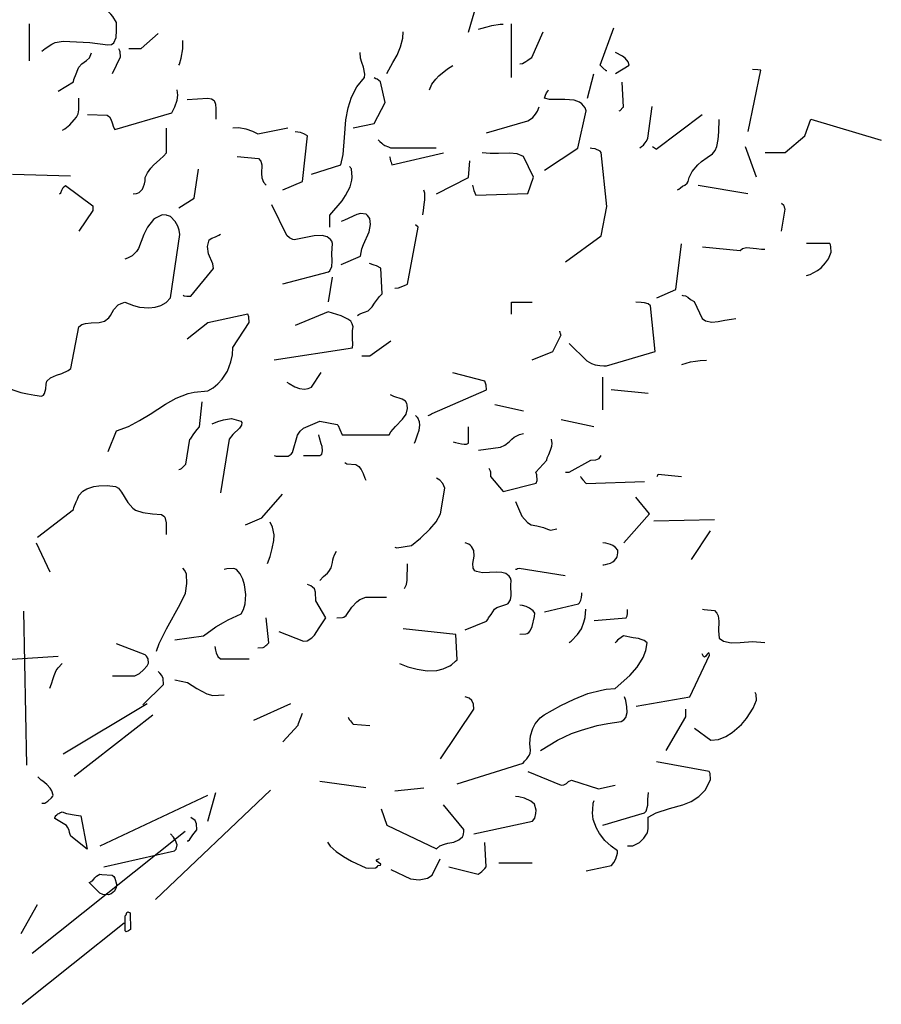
# Model space of a CAD drawing. Header units: metres. Extents: x 104013 to 108981, y 427946 to 428479.
# Tile 87 of 256: x 108742.72 to 108745.11, y 428254.22 to 428256.96. Entities that reach past the tile are written whole.
import ezdxf

# ---------------------------------------------------------------- set-up
doc = ezdxf.new("R2010")
doc.units = ezdxf.units.M
doc.layers.add('N-WE-GR-BOOM-SD', color=90, linetype='Continuous', lineweight=25)

# ---------------------------------------------------------------- blocks, each defined once
blk = doc.blocks.new('SGR-BOOM_S02_G_ZIJ-D')
at = {"flags": 128}
for points in [[(1.7459, 6.422), (1.7882, 6.5654)], [(0.2635, 6.3552), (0.2746, 6.3652), (0.298, 6.3797), (0.3102, 6.3853), (0.338, 6.3908), (0.4303, 6.3853), (0.4926, 6.3775), (0.5059, 6.3786), (0.5137, 6.3842), (0.5215, 6.4031), (0.5226, 6.4275), (0.5226, 6.4553), (0.5104, 6.4765), (0.5026, 6.4842), (0.4948, 6.492), (0.4804, 6.5009), (0.4648, 6.5087), (0.4615, 6.5076), (0.4537, 6.5065), (0.4448, 6.5009), (0.4403, 6.4965), (0.4359, 6.4931)], [(0.2201, 6.3219), (0.2201, 6.4509)], [(1.7804, 6.432), (1.7893, 6.4342), (1.8104, 6.4398), (1.8271, 6.4453), (1.856, 6.4498), (1.866, 6.4498)], [(1.8949, 6.264), (1.8949, 6.4509)], [(2.2264, 6.2874), (2.2241, 6.2874), (2.213, 6.2974), (2.2041, 6.3074), (2.2508, 6.4364)], [(0.566, 6.3652), (0.6082, 6.3652), (0.6672, 6.4175)], [(1.4623, 6.2785), (1.4835, 6.3163), (1.4979, 6.3419), (1.5102, 6.3708), (1.5179, 6.4008), (1.5191, 6.4231)], [(1.9239, 6.3119), (1.9339, 6.313), (1.945, 6.3197), (1.9528, 6.3241), (1.9606, 6.3297), (1.9661, 6.3341), (2.005, 6.4231)], [(0.7395, 6.3074), (0.7417, 6.3108), (0.7473, 6.3308), (0.7528, 6.3641), (0.7539, 6.3819), (0.7539, 6.3931)], [(0.3202, 6.2162), (0.3736, 6.2496), (0.3747, 6.2574), (0.3825, 6.2774), (0.3881, 6.2919), (0.3914, 6.2996), (0.4025, 6.3119), (0.4103, 6.3174), (0.4181, 6.323), (0.4292, 6.333), (0.4359, 6.3497)], [(0.5093, 6.2785), (0.5371, 6.3363), (0.536, 6.353), (0.5349, 6.3564), (0.5315, 6.3641)], [(1.201, 5.9282), (1.3022, 5.9604), (1.31, 5.996), (1.3155, 6.0561), (1.32, 6.1173), (1.3278, 6.1584), (1.3389, 6.1962), (1.3578, 6.2318), (1.3845, 6.264), (1.3856, 6.2763), (1.3812, 6.2996), (1.3756, 6.3163), (1.3711, 6.3308), (1.37, 6.3508)], [(2.2564, 6.2785), (2.3042, 6.3074), (2.3009, 6.3185), (2.2909, 6.3308), (2.2808, 6.3386), (2.2564, 6.3508)], [(1.6102, 6.2207), (1.6191, 6.2407), (1.6325, 6.2585), (1.6425, 6.2696), (1.6736, 6.2941), (1.6914, 6.3063)], [(2.1596, 6.1918), (2.1819, 6.2774)], [(2.7179, 6.0761), (2.7624, 6.2896), (2.7513, 6.2907), (2.7324, 6.2919)], [(1.3456, 6.0894), (1.4179, 6.1039), (1.4568, 6.1773), (1.4401, 6.2496), (1.4345, 6.254), (1.429, 6.2585), (1.4245, 6.2596), (1.4179, 6.2629)], [(2.2697, 6.1484), (2.2731, 6.1495), (2.282, 6.1595), (2.2842, 6.1606), (2.2797, 6.2485)], [(0.4225, 6.135), (0.4904, 6.1328), (0.4982, 6.1273), (0.5037, 6.1195), (0.5082, 6.1061), (0.5126, 6.0917), (0.5171, 6.0828), (0.715, 6.1417), (0.725, 6.1617), (0.7339, 6.1851), (0.7361, 6.2029), (0.7339, 6.2207)], [(2.0106, 5.9415), (2.1263, 6.0183), (2.1552, 6.1484), (2.1518, 6.1584), (2.1396, 6.1729), (2.1318, 6.1784), (2.1129, 6.1851), (2.0807, 6.1873), (2.0273, 6.1873), (2.0106, 6.1918), (2.0117, 6.1962), (2.0128, 6.1995), (2.0139, 6.2029), (2.0173, 6.2107), (2.0217, 6.2162), (2.0239, 6.2207)], [(0.3347, 6.0806), (0.3436, 6.0861), (0.3603, 6.0995), (0.3758, 6.1173), (0.3836, 6.1261), (0.3892, 6.1373), (0.3925, 6.1517), (0.3925, 6.1918)], [(0.7684, 6.1873), (0.8407, 6.1918), (0.8529, 6.1895), (0.8618, 6.184), (0.8674, 6.1717), (0.8685, 6.1551), (0.8685, 6.1195)], [(1.8082, 6.0717), (1.9528, 6.1139), (1.9617, 6.1195), (1.9695, 6.125), (1.9784, 6.1362), (1.9861, 6.1473), (1.9917, 6.1617)], [(2.342, 6.0194), (2.3476, 6.0238), (2.3542, 6.0294), (2.3587, 6.0361), (2.3643, 6.0427), (2.3687, 6.0528), (2.3843, 6.1628)], [(2.3854, 6.0238), (2.3887, 6.0216), (2.3954, 6.0172), (2.3987, 6.0149), (2.5578, 6.135)], [(2.4721, 5.8737), (2.4766, 5.8759), (2.4832, 5.8804), (2.4899, 5.8859), (2.4977, 5.8904), (2.5055, 5.8971), (2.5099, 5.9026), (2.5133, 5.916), (2.5233, 5.9371), (2.5433, 5.9604), (2.5555, 5.9716), (2.5755, 5.986), (2.5945, 5.9983), (2.6034, 6.0105), (2.6089, 6.0238), (2.6134, 6.0483), (2.6156, 6.075), (2.6167, 6.1184)], [(2.7768, 6.0038), (2.8469, 6.0038), (2.9147, 6.0616), (2.9359, 6.1195), (3.1805, 6.0461)], [(0.5804, 5.8592), (0.5927, 5.8604), (0.596, 5.8626), (0.6016, 5.8648), (0.6094, 5.8726), (0.6127, 5.8759), (0.6205, 5.8948), (0.6227, 5.9048), (0.6227, 5.916), (0.6305, 5.9326), (0.6416, 5.9493), (0.6516, 5.9593), (0.6739, 5.9794), (0.6861, 5.9905), (0.6961, 6.0027), (0.6961, 6.0883)], [(0.9274, 6.0894), (0.9474, 6.0906), (0.9719, 6.0861), (0.9953, 6.0772), (1.0142, 6.0683), (1.1187, 6.0894)], [(1.1009, 5.8737), (1.1687, 5.9026), (1.1865, 6.0616), (1.1743, 6.0683), (1.1621, 6.0728), (1.1432, 6.075)], [(1.4323, 6.0472), (1.4379, 6.0416), (1.4445, 6.0361), (1.4479, 6.0327), (1.4557, 6.0283), (1.4679, 6.0227), (1.4746, 6.0194), (1.6336, 6.0194)], [(1.4712, 5.9894), (1.4723, 5.9871), (1.4735, 5.9805), (1.4746, 5.9749), (1.4768, 5.9693), (1.4801, 5.9604), (1.6592, 6.0027)], [(1.7604, 5.8893), (1.7626, 5.8804), (1.7648, 5.8715), (1.7715, 5.8548), (1.9528, 5.8604), (1.9717, 5.9171), (1.9372, 5.9894), (1.915, 5.9983), (1.8883, 6.0016), (1.8505, 6.0005), (1.8215, 5.9994), (1.7937, 6.0027)], [(2.0829, 5.6235), (2.2074, 5.7136), (2.2264, 5.8159), (2.2074, 6.0038), (2.2041, 6.0083), (2.1863, 6.0161), (2.1752, 6.0172), (2.1685, 6.0183)], [(2.7468, 5.9171), (2.709, 6.0227)], [(0.9419, 5.9894), (1.0164, 5.9827), (1.0242, 5.9738), (1.0275, 5.9604), (1.0264, 5.9304), (1.0275, 5.9149), (1.0331, 5.9004), (1.0431, 5.8893)], [(1.6347, 5.8592), (1.7459, 5.916), (1.7504, 5.9749)], [(0.1612, 5.9282), (0.3625, 5.9226)], [(0.7395, 5.8114), (0.7929, 5.8448), (0.8073, 5.9449)], [(1.2644, 5.7436), (1.2644, 5.7858), (1.3066, 5.8359), (1.3189, 5.8537), (1.3344, 5.8837), (1.3411, 5.9071), (1.3422, 5.9182), (1.34, 5.9471), (1.3367, 5.9493), (1.3356, 5.9515), (1.3322, 5.9549)], [(0.3247, 5.8592), (0.3291, 5.8637), (0.3324, 5.8726), (0.338, 5.8815), (0.3458, 5.8882), (0.4403, 5.8181), (0.4403, 5.8014), (0.3925, 5.7302)], [(2.5444, 5.8893), (2.7168, 5.8604)], [(1.5869, 5.787), (1.5891, 5.8014), (1.5925, 5.8225), (1.5947, 5.8392), (1.5947, 5.8615), (1.5913, 5.8726)], [(1.1009, 5.5467), (1.2599, 5.589), (1.2644, 5.5923), (1.2711, 5.6068), (1.2722, 5.6257), (1.2711, 5.6524), (1.2733, 5.6869), (1.2711, 5.6947), (1.2666, 5.7013), (1.2544, 5.7102), (1.2377, 5.7147), (1.2099, 5.7136), (1.181, 5.708), (1.1398, 5.7002), (1.1354, 5.7013), (1.1243, 5.7069), (1.1143, 5.7147), (1.0631, 5.8214)], [(2.8336, 5.7302), (2.8469, 5.8059), (2.8458, 5.8092), (2.8436, 5.8148), (2.8413, 5.8192), (2.8336, 5.8259)], [(0.1323, 5.1887), (0.1901, 5.1686), (0.2135, 5.1642), (0.239, 5.1597), (0.2624, 5.1564), (0.2691, 5.1597), (0.2724, 5.1653), (0.2768, 5.182), (0.278, 5.1975), (0.2813, 5.2087), (0.2935, 5.2198), (0.3147, 5.2298), (0.3324, 5.2354), (0.3547, 5.2454), (0.3636, 5.252), (0.3925, 5.3977), (0.4025, 5.4055), (0.4147, 5.4088), (0.4348, 5.4111), (0.4626, 5.4122), (0.4815, 5.4166), (0.4959, 5.4289), (0.5015, 5.4366), (0.5137, 5.4578), (0.5282, 5.4733), (0.5393, 5.4789), (0.5515, 5.4834), (0.5816, 5.4711), (0.6027, 5.4656), (0.6349, 5.4633), (0.6572, 5.4656), (0.6772, 5.4711), (0.695, 5.4822), (0.7106, 5.4978), (0.7428, 5.718), (0.7406, 5.7336), (0.7361, 5.7469), (0.7272, 5.7636), (0.7106, 5.7814), (0.7039, 5.7836), (0.6994, 5.7847), (0.6961, 5.7858), (0.6816, 5.787), (0.6583, 5.7747), (0.6516, 5.7703), (0.6305, 5.7436), (0.6183, 5.718), (0.5994, 5.6702), (0.5927, 5.6591), (0.5771, 5.6446), (0.5615, 5.6357), (0.5515, 5.6324)], [(1.3033, 5.6146), (1.3711, 5.6435), (1.3756, 5.668), (1.3812, 5.6835), (1.4012, 5.728), (1.4056, 5.7536), (1.4034, 5.7736), (1.3956, 5.7847), (1.3901, 5.7892), (1.3711, 5.7914), (1.3578, 5.7881), (1.3155, 5.7681), (1.3033, 5.7636)], [(1.4901, 5.5323), (1.5024, 5.5334), (1.5235, 5.5412), (1.5346, 5.5456), (1.5713, 5.7436), (1.5624, 5.7525)], [(0.755, 5.5078), (0.7584, 5.5056), (0.7673, 5.5034), (0.7817, 5.5034), (0.8596, 5.6001), (0.8574, 5.6168), (0.8429, 5.6513), (0.8396, 5.6769), (0.8451, 5.7002), (0.854, 5.7058), (0.8674, 5.7102), (0.8785, 5.7158), (0.884, 5.7191)], [(2.401, 5.4978), (2.4666, 5.5267), (2.4866, 5.6858)], [(2.9203, 5.5757), (2.9336, 5.579), (2.9592, 5.5935), (2.9715, 5.6024), (2.987, 5.6201), (2.997, 5.6335), (3.0059, 5.6568), (3.0048, 5.6757), (3.0037, 5.6824), (3.0015, 5.6869), (2.9203, 5.6869)], [(2.5589, 5.6757), (2.6901, 5.6624), (2.6979, 5.6691), (2.7123, 5.6735), (2.7468, 5.6702), (2.7646, 5.6669), (2.7757, 5.6669)], [(1.36, 5.4366), (1.3645, 5.44), (1.37, 5.4422), (1.3778, 5.4455), (1.3845, 5.4478), (1.3978, 5.4533), (1.4112, 5.4667), (1.419, 5.48), (1.4368, 5.5023), (1.4457, 5.5123), (1.4412, 5.6012), (1.4268, 5.609), (1.4179, 5.6112), (1.4023, 5.6179)], [(1.2599, 5.4845), (1.2733, 5.5701)], [(1.8949, 5.4411), (1.8949, 5.4834), (1.9672, 5.4834)], [(2.0962, 5.3388), (2.1574, 5.2787), (2.173, 5.2698), (2.1863, 5.2654), (2.2019, 5.2632), (2.2163, 5.262), (2.2252, 5.262), (2.3943, 5.311), (2.3787, 5.47), (2.3709, 5.4767), (2.3576, 5.4811), (2.3465, 5.4822), (2.3276, 5.4834)], [(2.4877, 5.5078), (2.491, 5.5067), (2.4999, 5.5056), (2.5088, 5.5), (2.5177, 5.4923), (2.53, 5.4856), (2.5578, 5.4266), (2.57, 5.4177), (2.5911, 5.4133), (2.6134, 5.4155), (2.6367, 5.42), (2.6601, 5.4244), (2.6745, 5.4266)], [(1.0709, 5.2821), (1.3433, 5.3243), (1.3445, 5.3366), (1.3433, 5.3566), (1.3433, 5.3844), (1.3456, 5.3977), (1.3422, 5.4077), (1.3367, 5.4166), (1.3267, 5.4244), (1.3155, 5.43), (1.3033, 5.4355), (1.2588, 5.45), (1.1432, 5.4022)], [(0.4937, 4.964), (0.5226, 5.0363), (0.5649, 5.0508), (0.6027, 5.0719), (0.6394, 5.0941), (0.6928, 5.1286), (0.7306, 5.1497), (0.7717, 5.1653), (0.7929, 5.1697), (0.8407, 5.1753), (0.8585, 5.1853), (0.8752, 5.1987), (0.8896, 5.2153), (0.9085, 5.2431), (0.9207, 5.2754), (0.9263, 5.2999), (0.9274, 5.3254), (0.9841, 5.4122), (0.983, 5.4322), (0.9797, 5.4411), (0.8407, 5.4111), (0.7684, 5.3544)], [(1.9672, 5.2821), (2.0395, 5.311), (2.0684, 5.3699), (2.0662, 5.3733), (2.0651, 5.3777), (2.064, 5.381), (2.0629, 5.3822)], [(1.3756, 5.2965), (1.4034, 5.2965), (1.4757, 5.3488)], [(2.4877, 5.2665), (2.5022, 5.2709), (2.5177, 5.2754), (2.5344, 5.2776), (2.5511, 5.2798), (2.5733, 5.281)], [(1.1143, 5.2053), (1.1232, 5.1998), (1.1421, 5.1887), (1.1587, 5.1831), (1.1765, 5.1809), (1.1888, 5.1831), (1.1999, 5.1875), (1.2344, 5.2387)], [(1.6058, 5.0886), (1.6091, 5.0897), (1.6136, 5.093), (1.6169, 5.0952), (1.6203, 5.0963), (1.8082, 5.1786), (1.8071, 5.1942), (1.8026, 5.2087), (1.6914, 5.2376)], [(2.213, 5.1086), (2.213, 5.222)], [(2.2419, 5.1798), (2.3709, 5.1664)], [(0.7395, 4.9017), (0.7439, 4.9028), (0.7484, 4.9051), (0.7584, 4.914), (0.7639, 4.9195), (0.7773, 5.0063), (0.7817, 5.0096), (0.7917, 5.0252), (0.8029, 5.0407), (0.8118, 5.0496), (0.8207, 5.1364)], [(1.0709, 4.9496), (1.0776, 4.9473), (1.1198, 4.9473), (1.1298, 4.9551), (1.1343, 4.9607), (1.1521, 5.0207), (1.161, 5.0341), (1.1721, 5.0452), (1.2299, 5.0697), (1.29, 5.0574), (1.2933, 5.0541), (1.2989, 5.0407), (1.3066, 5.0218), (1.4701, 5.0218), (1.4757, 5.0318), (1.4924, 5.0508), (1.5168, 5.0763), (1.5291, 5.0941), (1.5335, 5.113), (1.5324, 5.1264), (1.5313, 5.1308), (1.5268, 5.1386), (1.5157, 5.1464), (1.4868, 5.1553), (1.4746, 5.1608)], [(1.8371, 5.1275), (1.9372, 5.1052)], [(0.8551, 5.0596), (0.8752, 5.0685), (0.8952, 5.0741), (0.923, 5.0786), (0.9552, 5.0697), (0.9586, 5.0652), (0.9574, 5.0552), (0.9508, 5.0452), (0.9274, 5.0229), (0.9141, 5.0063), (0.884, 4.8205)], [(1.558, 4.9929), (1.5613, 5.0007), (1.5691, 5.0218), (1.5747, 5.0385), (1.5769, 5.0552), (1.5758, 5.0674), (1.5702, 5.0808), (1.5669, 5.083), (1.5658, 5.0852), (1.5624, 5.0886)], [(2.0684, 5.0752), (2.1819, 5.0508)], [(1.6925, 4.9974), (1.7014, 4.9951), (1.7215, 4.9907), (1.7315, 4.9896), (1.7393, 4.9896), (1.7459, 4.9929), (1.7459, 5.0496)], [(1.1732, 4.9496), (1.2299, 4.9496), (1.2366, 4.9551), (1.2388, 4.9662), (1.2377, 4.9807), (1.2344, 4.9907), (1.2288, 5.0118), (1.2255, 5.0218)], [(1.7804, 4.9685), (1.8571, 4.9785), (1.8727, 4.9862), (1.8872, 4.9974), (1.8961, 5.0063), (1.905, 5.0141), (1.9227, 5.0229), (1.9372, 5.0263)], [(1.8171, 4.9062), (1.8215, 4.8962), (1.8227, 4.8928), (1.8227, 4.8773), (1.866, 4.825), (1.9817, 4.8539), (1.985, 4.8628), (1.9839, 4.8828), (1.9806, 4.8917), (2.0184, 4.934), (2.0195, 4.9418), (2.0251, 4.954), (2.0306, 4.9685), (2.0351, 4.9829), (2.0373, 4.9918), (2.034, 5.0063)], [(2.0829, 4.8917), (2.0962, 4.8917), (2.1707, 4.934), (2.1885, 4.9351), (2.1997, 4.9395), (2.2074, 4.9496)], [(1.3167, 4.9251), (1.3233, 4.9206), (1.3545, 4.9184), (1.3645, 4.9117), (1.3734, 4.9017), (1.38, 4.8873), (1.3856, 4.8717), (1.3889, 4.8639)], [(1.4901, 4.6315), (1.4968, 4.6293), (1.548, 4.6371), (1.5791, 4.6626), (1.6114, 4.6938), (1.6336, 4.7193), (1.6492, 4.7471), (1.6636, 4.8361), (1.657, 4.8528), (1.6469, 4.8639), (1.6347, 4.8717)], [(2.1352, 4.8773), (2.1363, 4.8762), (2.1374, 4.8728), (2.1429, 4.865), (2.1552, 4.8528), (2.3576, 4.8595)], [(2.401, 4.8773), (2.4032, 4.8795), (2.4043, 4.8817), (2.4054, 4.885), (2.4866, 4.8773)], [(0.2479, 4.666), (0.3736, 4.7627), (0.3747, 4.7694), (0.3825, 4.7894), (0.3869, 4.7983), (0.3914, 4.8105), (0.4058, 4.8261), (0.4192, 4.8339), (0.4437, 4.8417), (0.4615, 4.845), (0.4904, 4.8461), (0.5193, 4.8417), (0.5293, 4.8361), (0.5404, 4.8228), (0.5627, 4.7861), (0.5793, 4.7672), (0.5893, 4.7605), (0.6138, 4.7516), (0.6483, 4.7471), (0.6794, 4.7449), (0.6872, 4.7394), (0.6905, 4.736), (0.695, 4.716), (0.695, 4.6749)], [(0.9708, 4.7093), (1.0275, 4.7338), (1.0998, 4.815)], [(2.2853, 4.6459), (2.3754, 4.7471), (2.3276, 4.805)], [(1.9094, 4.7905), (1.9194, 4.7661), (1.9316, 4.7394), (1.9506, 4.7171), (1.9639, 4.7093), (1.9839, 4.7049), (2.0062, 4.6993), (2.0206, 4.6938), (2.0306, 4.6904), (2.0529, 4.6949)], [(2.3898, 4.7227), (2.6011, 4.7271)], [(1.0475, 4.5748), (1.0564, 4.5992), (1.0642, 4.627), (1.0698, 4.6548), (1.0709, 4.6738), (1.0653, 4.7004), (1.0564, 4.7182)], [(2.5211, 4.5881), (2.5867, 4.6882)], [(0.2435, 4.6459), (0.2913, 4.5459)], [(1.7348, 4.3435), (1.8082, 4.3735), (1.8127, 4.3802), (1.816, 4.3857), (1.8249, 4.3968), (1.836, 4.4157), (1.8449, 4.4213), (1.8649, 4.428), (1.8794, 4.4335), (1.8838, 4.4358), (1.8916, 4.448), (1.8938, 4.4636), (1.8927, 4.4992), (1.8938, 4.5158), (1.8916, 4.5236), (1.8872, 4.5303), (1.876, 4.5392), (1.8616, 4.5436), (1.8449, 4.5447), (1.8193, 4.5436), (1.7949, 4.5425), (1.7737, 4.547), (1.7682, 4.5492), (1.7626, 4.5581), (1.7615, 4.5748), (1.7659, 4.6004), (1.7648, 4.6193), (1.757, 4.6337), (1.7526, 4.6371), (1.747, 4.6415), (1.7348, 4.6459)], [(2.213, 4.5703), (2.2163, 4.5703), (2.2219, 4.5714), (2.2308, 4.5737), (2.2397, 4.5759), (2.2475, 4.5803), (2.2519, 4.5837), (2.2597, 4.5915), (2.2619, 4.5948), (2.2631, 4.5981), (2.2642, 4.6048), (2.2653, 4.6115), (2.2653, 4.6204), (2.2564, 4.6304), (2.2475, 4.6371), (2.2397, 4.6404), (2.223, 4.6448), (2.213, 4.6459)], [(1.2299, 4.5158), (1.2421, 4.5292), (1.2555, 4.5414), (1.2611, 4.547), (1.2688, 4.5592), (1.2733, 4.5781), (1.2744, 4.587), (1.2766, 4.5959), (1.28, 4.6048), (1.2877, 4.617)], [(0.6616, 4.2701), (0.6716, 4.2967), (0.6961, 4.3479), (0.7439, 4.4335), (0.7628, 4.4713), (0.7673, 4.5047), (0.7662, 4.537), (0.7606, 4.5503), (0.7539, 4.5581)], [(0.725, 4.309), (0.8251, 4.3234), (0.8685, 4.3546), (0.8941, 4.369), (0.9107, 4.379), (0.9563, 4.3991), (0.9641, 4.4146), (0.9697, 4.4346), (0.9719, 4.4669), (0.9675, 4.5003), (0.9619, 4.5203), (0.953, 4.5381), (0.9397, 4.5536), (0.9308, 4.557), (0.9063, 4.5559), (0.8974, 4.5536)], [(1.5235, 4.488), (1.5302, 4.5014), (1.5324, 4.5169), (1.5335, 4.5737)], [(1.9094, 4.5548), (1.9127, 4.5548), (1.9161, 4.557), (1.9216, 4.5581), (2.0818, 4.5325)], [(1.0865, 4.3379), (1.1721, 4.3045), (1.1854, 4.3056), (1.2021, 4.3157), (1.211, 4.3257), (1.2266, 4.3512), (1.2499, 4.3857), (1.2155, 4.4447), (1.2143, 4.4747), (1.211, 4.4869), (1.2043, 4.4925), (1.1977, 4.4969), (1.1865, 4.5014)], [(1.2889, 4.3857), (1.3078, 4.3868), (1.3133, 4.3879), (1.3211, 4.3935), (1.3411, 4.4224), (1.3578, 4.4413), (1.3689, 4.4491), (1.3889, 4.458), (1.4612, 4.458)], [(2.0106, 4.4068), (2.1285, 4.4346), (2.1318, 4.438), (2.1363, 4.4469), (2.1385, 4.4558), (2.1396, 4.4669), (2.1396, 4.4725)], [(1.9239, 4.329), (1.945, 4.3301), (1.9494, 4.3312), (1.9561, 4.3346), (1.9606, 4.3401), (1.9672, 4.3557), (1.975, 4.3902), (1.9761, 4.4013), (1.9706, 4.4102), (1.9583, 4.4191), (1.9461, 4.4246), (1.9339, 4.428), (1.9239, 4.4291)], [(0.2108, 3.8736), (0.2009, 4.4091)], [(1.0142, 4.2812), (1.032, 4.2823), (1.0375, 4.2845), (1.042, 4.289), (1.0453, 4.2923), (1.052, 4.299), (1.0431, 4.3857)], [(2.0962, 4.3001), (2.1029, 4.3045), (2.1252, 4.3279), (2.1385, 4.3479), (2.1474, 4.3701), (2.1518, 4.3868), (2.1541, 4.4157)], [(2.183, 4.3768), (2.2942, 4.3857), (2.2975, 4.3924), (2.2986, 4.4002), (2.2986, 4.4146)], [(2.5589, 4.4157), (2.5655, 4.4146), (2.6011, 4.4113), (2.6089, 4.4024), (2.6134, 4.3924), (2.6156, 4.3735), (2.6145, 4.3401), (2.6167, 4.3145), (2.6323, 4.3045), (2.659, 4.299), (2.6901, 4.3001), (2.7335, 4.3034), (2.7757, 4.3001)], [(-0.069, 4.3379), (-0.0646, 4.339), (-0.0457, 4.3501), (-0.0323, 4.3579), (-0.019, 4.3635), (0.001, 4.3668), (0.0111, 4.3613), (0.0233, 4.3479), (0.0344, 4.3268), (0.0466, 4.3045), (0.06, 4.2901), (0.1601, 4.2423), (0.3202, 4.2523)], [(1.5057, 4.2267), (1.5357, 4.2156), (1.568, 4.2067), (1.6025, 4.2011), (1.6358, 4.2022), (1.6581, 4.2078), (1.6814, 4.2189), (1.687, 4.2222), (1.7003, 4.2345), (1.707, 4.24), (1.7026, 4.3279), (1.5191, 4.3468)], [(1.707, 3.8085), (1.9361, 3.8808), (1.9405, 3.8875), (1.9483, 3.8953), (1.9539, 3.902), (1.9572, 3.9075), (1.9606, 3.9153), (1.9617, 3.9242), (1.9594, 3.9487), (1.9617, 3.9754), (1.9695, 4.0009), (1.9772, 4.0176), (1.995, 4.0376), (2.0095, 4.0488), (2.0673, 4.081), (2.1129, 4.1032), (2.1607, 4.1221), (2.2086, 4.1344), (2.2241, 4.1377), (2.2553, 4.1399), (2.3064, 4.1855), (2.332, 4.2145), (2.3531, 4.2478), (2.362, 4.2723), (2.3665, 4.299), (2.3565, 4.3068), (2.3465, 4.3101), (2.3364, 4.3134), (2.3187, 4.3157), (2.2842, 4.3234), (2.2764, 4.3168), (2.2686, 4.3112), (2.2642, 4.3079), (2.2597, 4.3023), (2.2553, 4.299)], [(0.5093, 4.1844), (0.5871, 4.1844), (0.6027, 4.1922), (0.6171, 4.2044), (0.6294, 4.2189), (0.6338, 4.2278), (0.6327, 4.2434), (0.6272, 4.2523), (0.6227, 4.2567), (0.5226, 4.2956)], [(0.864, 4.2856), (0.8674, 4.2734), (0.8696, 4.2645), (0.8752, 4.2512), (0.884, 4.2434), (0.9841, 4.2434)], [(2.3287, 4.0788), (2.5155, 4.111), (2.5833, 4.2556), (2.5822, 4.2623), (2.58, 4.2634), (2.5755, 4.2589), (2.57, 4.2512), (2.5667, 4.2489), (2.5622, 4.2512), (2.5578, 4.26)], [(0.2913, 4.1411), (0.2969, 4.1566), (0.3024, 4.1744), (0.3058, 4.1855), (0.3135, 4.2022), (0.3202, 4.2122), (0.3336, 4.2267)], [(0.6138, 4.0832), (0.6861, 4.1533), (0.685, 4.1744), (0.6805, 4.1855), (0.6739, 4.1933), (0.6672, 4.1989)], [(0.725, 4.17), (0.7695, 4.1611), (0.8018, 4.1399), (0.8373, 4.121), (0.8574, 4.1155), (0.8974, 4.1177)], [(1.6492, 3.8953), (1.7648, 4.0677), (1.7637, 4.0855), (1.7582, 4.0977), (1.7481, 4.1066), (1.7348, 4.111)], [(1.9961, 3.9242), (2.0551, 3.9598), (2.104, 3.9831), (2.1385, 3.9954), (2.193, 4.0109), (2.2308, 4.0187), (2.2764, 4.0254), (2.2864, 4.031), (2.2931, 4.0387), (2.2975, 4.0565), (2.2964, 4.0766), (2.2931, 4.0977), (2.2886, 4.111)], [(2.5311, 4.002), (2.5878, 3.9598), (2.6145, 3.9631), (2.6401, 3.9731), (2.6623, 3.9865), (2.6945, 4.0143), (2.7123, 4.0354), (2.7357, 4.0721), (2.7468, 4.0988), (2.7457, 4.1188), (2.7424, 4.1266)], [(0.3372, 3.9127), (0.629, 4.0877)], [(0.9997, 4.0298), (1.1287, 4.0877)], [(0.3762, 3.8346), (0.6489, 4.0487)], [(1.1009, 3.9542), (1.1543, 4.0121), (1.1554, 4.0187), (1.1632, 4.0387), (1.1687, 4.0543)], [(1.3278, 4.0399), (1.3289, 4.0376), (1.3311, 4.0321), (1.3356, 4.0276), (1.3433, 4.0187), (1.3456, 4.0154), (1.4034, 4.0109)], [(2.4332, 3.9242), (2.501, 4.041), (2.501, 4.0677)], [(2.2986, 3.5928), (2.3175, 3.5928), (2.3398, 3.605), (2.3476, 3.6117), (2.3554, 3.6195), (2.3643, 3.6339), (2.3676, 3.6384), (2.3709, 3.6528), (2.3709, 3.6929), (2.3987, 3.7073), (2.4443, 3.7229), (2.491, 3.7351), (2.5199, 3.7474), (2.5466, 3.7641), (2.57, 3.7874), (2.5867, 3.823), (2.5856, 3.8441), (2.5822, 3.8519), (2.3998, 3.8853)], [(1.9528, 3.8519), (2.0684, 3.8041), (2.0773, 3.8052), (2.0862, 3.8097), (2.0896, 3.813), (2.094, 3.8163), (2.104, 3.8208), (2.1974, 3.7907), (2.2553, 3.8041)], [(0.2635, 3.7407), (0.2735, 3.7418), (0.2846, 3.7485), (0.2969, 3.7596), (0.3013, 3.7652), (0.3024, 3.7696), (0.298, 3.7841), (0.2924, 3.793), (0.2802, 3.8063), (0.2668, 3.8174), (0.2613, 3.8208), (0.249, 3.833)], [(1.2299, 3.8174), (1.3889, 3.7952)], [(0.4659, 3.5928), (0.8407, 3.7696)], [(0.6588, 3.4064), (1.0579, 3.7861)], [(0.8407, 3.6784), (0.8685, 3.7785)], [(1.4901, 3.7841), (1.5913, 3.7941)], [(2.213, 3.6651), (2.3576, 3.7073), (2.3631, 3.7129), (2.3687, 3.734), (2.3698, 3.754), (2.372, 3.7785)], [(1.4423, 3.7218), (1.4623, 3.6651), (1.6347, 3.5828), (1.6469, 3.5928), (1.6625, 3.5984), (1.6748, 3.6017), (1.6948, 3.6061), (1.7126, 3.6139), (1.7248, 3.6239), (1.727, 3.6284), (1.7292, 3.6351), (1.7304, 3.6417), (1.7304, 3.6495), (1.6592, 3.7351)], [(1.7648, 3.6351), (1.9683, 3.6784), (1.9761, 3.6895), (1.9806, 3.7051), (1.9817, 3.7173), (1.975, 3.7374), (1.9628, 3.7485), (1.9405, 3.7585), (1.9205, 3.7629), (1.9094, 3.7641)], [(2.1552, 3.506), (2.243, 3.525), (2.2508, 3.535), (2.2586, 3.5483), (2.2642, 3.5672), (2.2642, 3.5761), (2.2419, 3.5917), (2.2197, 3.6117), (2.2008, 3.6362), (2.1908, 3.654), (2.1796, 3.684), (2.1774, 3.7073), (2.1785, 3.7185), (2.1796, 3.7407), (2.183, 3.7507)], [(0.3113, 3.6973), (0.3158, 3.7006), (0.3191, 3.7039), (0.3224, 3.7051), (0.3258, 3.7073), (0.3336, 3.7106), (0.3491, 3.7051), (0.3825, 3.6995), (0.3992, 3.6973), (0.4214, 3.5816), (0.3636, 3.6261), (0.3614, 3.6328), (0.3591, 3.6394), (0.358, 3.6472), (0.3525, 3.6583), (0.3491, 3.6639), (0.308, 3.6884), (0.3091, 3.6917), (0.3102, 3.6928), (0.3113, 3.6962), (0.3113, 3.6973), (0.3113, 3.6973)], [(0.7684, 3.6106), (0.7717, 3.6106), (0.7762, 3.6139), (0.7817, 3.6206), (0.7884, 3.6317), (0.8018, 3.6484), (0.8006, 3.6695), (0.7962, 3.6806), (0.7817, 3.6918)], [(0.23, 3.2193), (0.7617, 3.6443)], [(0.4792, 3.5194), (0.7239, 3.5761), (0.7306, 3.5817), (0.7339, 3.5961), (0.7284, 3.6117), (0.7206, 3.6228), (0.7106, 3.6351)], [(1.2555, 3.6061), (1.2655, 3.5917), (1.2866, 3.5728), (1.3111, 3.5561), (1.34, 3.5394), (1.3889, 3.5161), (1.3978, 3.5149), (1.4223, 3.5161), (1.429, 3.5194), (1.4323, 3.525), (1.4401, 3.5261), (1.4412, 3.5294), (1.4334, 3.535), (1.429, 3.5383), (1.4268, 3.5416), (1.4268, 3.5439), (1.4368, 3.5494)], [(1.6781, 3.5194), (1.7793, 3.4949), (1.7871, 3.4994), (1.7926, 3.5038), (1.796, 3.5072), (1.7993, 3.5105), (1.8026, 3.5138), (1.8071, 3.5194), (1.8026, 3.605)], [(1.4757, 3.5105), (1.5446, 3.4782), (1.5747, 3.4749), (1.6036, 3.4805), (1.6203, 3.4905), (1.6481, 3.5483)], [(1.8516, 3.5339), (1.9672, 3.5339)], [(0.4359, 3.4704), (0.4392, 3.4715), (0.4437, 3.4771), (0.4481, 3.4815), (0.4537, 3.4871), (0.4648, 3.4949), (0.4715, 3.4938), (0.5082, 3.4904), (0.5137, 3.486), (0.5171, 3.4804), (0.5226, 3.4593), (0.5215, 3.4482), (0.5159, 3.4348), (0.5048, 3.4259), (0.4948, 3.4226), (0.4759, 3.4237), (0.4648, 3.4281), (0.4281, 3.466), (0.4314, 3.4671), (0.4325, 3.4682), (0.4359, 3.4693), (0.4359, 3.4704), (0.4359, 3.4704)], [(0.1912, 3.2881), (0.2479, 3.3893)], [(0.5526, 3.3069), (0.5526, 3.3492), (0.556, 3.3525), (0.5593, 3.3614), (0.5627, 3.3636), (0.5704, 3.3603), (0.5716, 3.3025), (0.5649, 3.2969), (0.556, 3.2936), (0.5526, 3.298), (0.5526, 3.3069), (0.5526, 3.3069)], [(0.1947, 3.042), (0.5491, 3.3257)]]:
    blk.add_lwpolyline(points, dxfattribs=at)

msp = doc.modelspace()

# ---------------------------------------------------------------- block references
at = {"layer": 'N-WE-GR-BOOM-SD', "xscale": 0.8, "yscale": 0.8, "zscale": 0.8}
msp.add_blockref('SGR-BOOM_S02_G_ZIJ-D', (108742.569, 428251.7892), dxfattribs=at)

doc.saveas('drawing.dxf')
